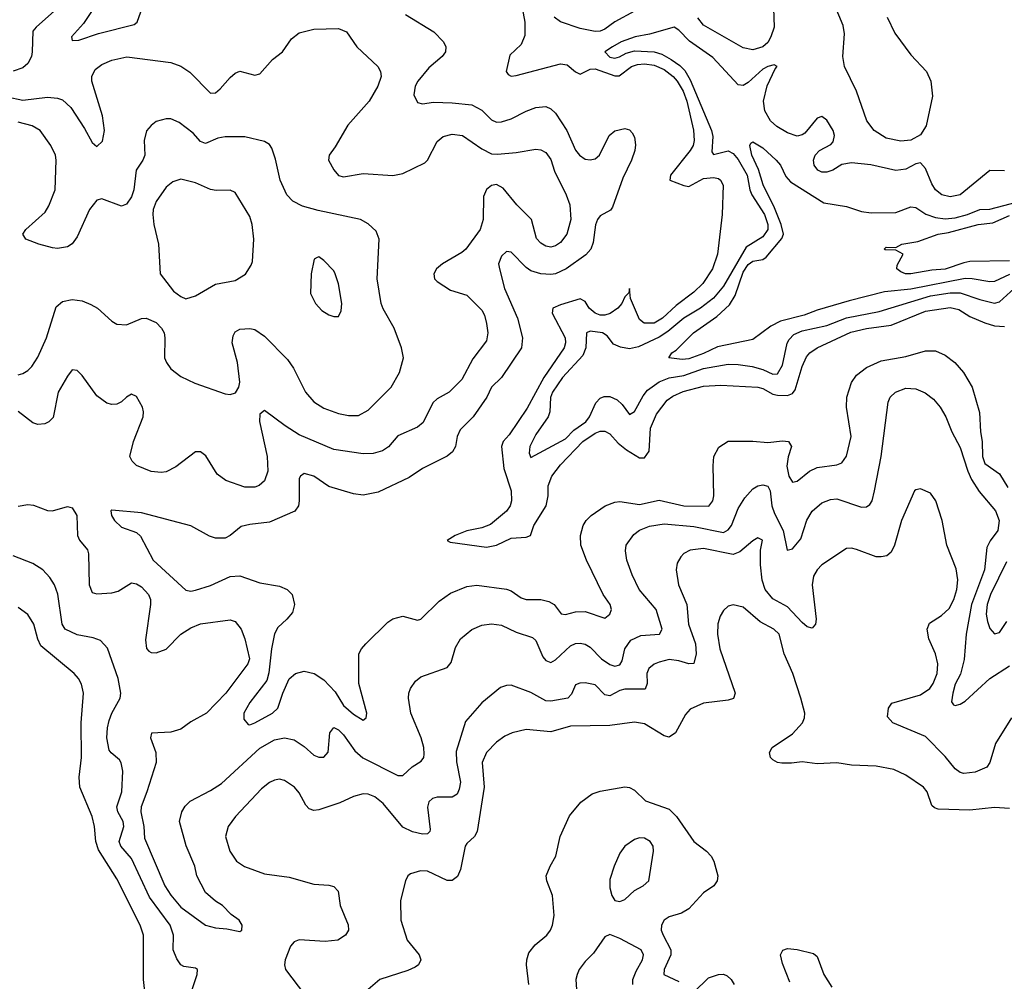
# Model space of a CAD drawing. Header units: inches. Extents: x 1682530 to 1839546, y 640742 to 791647.
# Tile 230 of 256: x 1693037 to 1697029, y 734363 to 738260. Entities that reach past the tile are written whole.
import ezdxf

# ---------------------------------------------------------------- set-up
doc = ezdxf.new("R2010")
doc.units = ezdxf.units.IN
doc.header["$MEASUREMENT"] = 0
doc.layers.add('B6793', color=7, linetype='Continuous')

msp = doc.modelspace()

# ---------------------------------------------------------------- linework, layer by layer
at = {"layer": 'B6793', "color": 5}
for points, elevation in [([(1693021.5, 739001.5), (1693090, 738920.7), (1693109.9, 738890), (1693131.6, 738830), (1693134.2, 738770), (1693124.3, 738710), (1693133.5, 738690), (1693210, 738632), (1693226.6, 738610), (1693235.3, 738575.3), (1693239.3, 738530), (1693231.4, 738390), (1693222, 738350), (1693190, 738306.5), (1693103.8, 738230), (1693090, 738212.7), (1693087.5, 738130), (1693083.9, 738110), (1693070, 738081.8), (1693050, 738065.2), (1693010, 738051)], 640), ([(1696554.5, 738270), (1696585.6, 738205.6), (1696650, 738117.7), (1696714, 738050), (1696731.8, 738010), (1696737.7, 737950), (1696712.8, 737830), (1696690, 737792.5), (1696650, 737771.3), (1696610, 737767.6), (1696550, 737779.2), (1696502, 737810), (1696471.6, 737850), (1696429.4, 737970), (1696381.3, 738070), (1696374.8, 738110), (1696381.8, 738201.8), (1696376.4, 738236.4), (1696304.9, 738404.9)], 580), ([(1695070.8, 738329.2), (1695084.5, 738250), (1695084.9, 738195.1), (1695070, 738158.8), (1695024.3, 738115.7), (1695009.9, 738050), (1695017.2, 738037.2), (1695030, 738030.7), (1695050, 738033.8), (1695230, 738080.5), (1695256.4, 738076.4), (1695290, 738048.7), (1695310, 738038.6), (1695350, 738059.2), (1695370, 738060.3), (1695450, 738031.5), (1695467.8, 738032.2), (1695517, 738070), (1695541.6, 738078.4), (1695570, 738080.6), (1695610, 738074.9), (1695650, 738057.3), (1695686.7, 738030), (1695702.7, 738010), (1695726.4, 737970), (1695741.8, 737930), (1695768.6, 737811.4), (1695771.9, 737770), (1695768, 737750), (1695755.5, 737730), (1695675.8, 737630), (1695673.5, 737610), (1695730, 737587.4), (1695750, 737584.3), (1695810, 737616.2), (1695850, 737619.9), (1695870, 737616.2), (1695878.5, 737610), (1695888.8, 737588.8), (1695885.8, 737470), (1695866.5, 737310), (1695845.8, 737250), (1695807.3, 737190), (1695770, 737155), (1695698.1, 737101.9), (1695643.6, 737050), (1695610, 737030.1), (1695569.3, 737029.3), (1695550, 737044.9), (1695514.1, 737130), (1695510, 737170.4), (1695506.9, 737153.1), (1695490, 737137), (1695477.8, 737110), (1695461.7, 737090), (1695431.6, 737068.4), (1695410, 737062.5), (1695390, 737062.9), (1695370, 737070.1), (1695346, 737090), (1695330, 737117.2), (1695310, 737128.9), (1695230, 737104.1), (1695199.1, 737090), (1695196, 737070), (1695248.3, 736970), (1695249.5, 736950), (1695243.9, 736930), (1695161.6, 736810), (1695094.2, 736685.8), (1695022.1, 736577.9), (1694997.8, 736550), (1694990.8, 736530), (1695000.5, 736440.5), (1695029.5, 736350), (1695031, 736310), (1695025.4, 736290), (1695010, 736267.4), (1694945.4, 736214.6), (1694910, 736200.7), (1694850, 736188.2), (1694802, 736170), (1694770, 736149.4), (1694782.7, 736142.7), (1694930, 736122.1), (1694970, 736129.9), (1695030, 736159), (1695090, 736162.2), (1695108.5, 736170), (1695121.8, 736210), (1695171.6, 736290), (1695179.3, 736330), (1695180.3, 736370), (1695194.9, 736410), (1695230, 736455.9), (1695320.4, 736550), (1695370, 736584.6), (1695390, 736592.4), (1695410, 736592.2), (1695430, 736581.8), (1695463.7, 736543.7), (1695496.9, 736516.9), (1695550, 736484.1), (1695570, 736483.6), (1695588.9, 736511.1), (1695595, 736605), (1695618.3, 736661.7), (1695662.7, 736717.3), (1695685.6, 736734.4), (1695726.6, 736753.5), (1695810, 736775.1), (1695879.2, 736779.2), (1696030, 736770.8), (1696050, 736765.2), (1696090, 736742.7), (1696110, 736737.6), (1696150, 736737.1), (1696170, 736745.5), (1696180.7, 736759.3), (1696210, 736854.5), (1696227, 736893), (1696240.2, 736910), (1696270.1, 736929.9), (1696406.8, 736993.2), (1696470, 737007.6), (1696570, 737022.1), (1696710, 737079), (1696810, 737093.5), (1696844.7, 737084.7), (1696890, 737057.2), (1696950, 737031.8), (1696990, 737019.6), (1697030, 737017)], 580), ([(1693327.7, 738292.3), (1693295.8, 738244.2), (1693247.2, 738190), (1693250, 738175.3), (1693276.3, 738176.3), (1693356.4, 738203.6), (1693500.4, 738239.6), (1693513.2, 738250), (1693528.4, 738291.6)], 620), ([(1694601.2, 738281.2), (1694715.7, 738210), (1694755.4, 738170), (1694764.1, 738150), (1694763.1, 738130), (1694750, 738110.3), (1694695.7, 738064.3), (1694650.9, 738010), (1694640.6, 737990), (1694635, 737955), (1694650, 737924.5), (1694670, 737919.1), (1694715, 737925), (1694790, 737923.4), (1694870, 737914.2), (1694910, 737893.6), (1694950, 737853.6), (1694970, 737844.7), (1694990, 737845.3), (1695030, 737858.1), (1695090, 737888.6), (1695130, 737903.2), (1695170, 737907.3), (1695190, 737899), (1695210, 737880.8), (1695255, 737810), (1695290.8, 737730.8), (1695306.1, 737710), (1695330, 737695), (1695350, 737691.5), (1695370, 737695.3), (1695387.6, 737710), (1695427.4, 737790), (1695450, 737809.6), (1695490, 737818.3), (1695510, 737813), (1695520.9, 737800.9), (1695530, 737784), (1695533.1, 737753.1), (1695530.7, 737730), (1695517.7, 737690), (1695482.4, 737617.6), (1695440.2, 737499.8), (1695432.2, 737487.8), (1695390, 737464.5), (1695379.2, 737450), (1695371.8, 737428.2), (1695362.6, 737357.4), (1695352.3, 737330), (1695332.7, 737307.3), (1695252.1, 737250), (1695210, 737230.1), (1695190, 737226.9), (1695150, 737229.3), (1695110, 737241.9), (1695090, 737255.9), (1695030, 737318), (1695010, 737320.2), (1694990, 737301.7), (1694978.3, 737270), (1694981.7, 737250), (1695002.5, 737170), (1695055.4, 737050), (1695075.4, 736970), (1695072.1, 736930), (1694990.5, 736810), (1694949.2, 736770.8), (1694930.3, 736729.7), (1694875.8, 736650), (1694822.5, 736597.5), (1694810.9, 736570), (1694803.2, 736530), (1694792.2, 736507.8), (1694770, 736491.2), (1694670, 736440.7), (1694616, 736404), (1694490, 736344.8), (1694430, 736332.8), (1694390, 736338), (1694290, 736368.6), (1694230, 736410.2), (1694190, 736420.8), (1694174.7, 736410), (1694170, 736400.7), (1694170.4, 736309.6), (1694166.9, 736290), (1694152.4, 736267.6), (1694050, 736222.8), (1693970, 736214.1), (1693934.7, 736205.3), (1693890, 736168.8), (1693870, 736158.4), (1693830, 736158), (1693806.3, 736166.3), (1693730, 736208.9), (1693530, 736261.8), (1693410, 736272.7), (1693406.6, 736270), (1693409.6, 736250), (1693420.5, 736230), (1693450, 736203), (1693510, 736181.5), (1693527.1, 736167.1), (1693577.3, 736070), (1693710, 735948.4), (1693730, 735943.9), (1693750, 735947.9), (1693810, 735966.1), (1693890, 736002.7), (1693930, 736006.5), (1694010, 735978.2), (1694090, 735963.6), (1694121.7, 735950), (1694142.2, 735930), (1694150.6, 735890), (1694142.4, 735857.6), (1694120.3, 735830), (1694083.7, 735796.3), (1694069.5, 735770.5), (1694057.5, 735710), (1694046.9, 735613.1), (1694038.2, 735581.8), (1693970, 735492.3), (1693945.3, 735450), (1693945.7, 735425.7), (1693963.5, 735403.5), (1693970, 735401.6), (1693990, 735409.8), (1694061.7, 735450), (1694084, 735470), (1694103.5, 735530), (1694130, 735588.8), (1694154.9, 735610), (1694190, 735619.9), (1694230.3, 735610.3), (1694270, 735584.9), (1694315.6, 735535.6), (1694350, 735480.8), (1694390, 735445.6), (1694430, 735420.5), (1694441.6, 735430), (1694443.7, 735450), (1694412.5, 735570), (1694412.3, 735690), (1694422.8, 735710), (1694440.9, 735730), (1694530, 735817.7), (1694550, 735832.3), (1694590, 735842.3), (1694650, 735826), (1694662.8, 735830), (1694737.3, 735902.7), (1694784.1, 735935.9), (1694850, 735963.2), (1694890, 735967.8), (1695010, 735952.1), (1695030, 735945.2), (1695070, 735917.2), (1695090, 735909.9), (1695150, 735910.4), (1695182.5, 735902.5), (1695204.4, 735890), (1695232.2, 735852.2), (1695250, 735849.2), (1695290, 735860.6), (1695330, 735861.2), (1695410, 735834.2), (1695429.2, 735850), (1695437.1, 735870), (1695431.1, 735890), (1695403.3, 735930), (1695334.4, 736070), (1695311.6, 736130), (1695310.8, 736170), (1695322, 736210), (1695334, 736230), (1695353.7, 736250), (1695410.5, 736289.5), (1695450, 736304.5), (1695470, 736306.8), (1695550, 736295.3), (1695630, 736312.6), (1695730, 736289.6), (1695831.5, 736288.5), (1695847.3, 736310), (1695851.7, 736330), (1695848.4, 736451.6), (1695851.5, 736490), (1695872, 736528), (1695910, 736551.9), (1696010, 736552.1), (1696070, 736546.6), (1696130, 736552.9), (1696154.7, 736550), (1696166.4, 736530), (1696152.5, 736487.5), (1696147.4, 736450), (1696155.9, 736410), (1696170, 736386), (1696190, 736389.2), (1696239, 736430), (1696270, 736445.6), (1696350, 736456.1), (1696370, 736463.2), (1696388.7, 736491.3), (1696408, 736570), (1696389.6, 736689.6), (1696390.1, 736730), (1696409.5, 736790), (1696430, 736819.4), (1696470, 736850.4), (1696530, 736877.7), (1696630, 736894.7), (1696710, 736917.1), (1696750, 736918.4), (1696790, 736900.3), (1696828.7, 736870), (1696863.8, 736830), (1696899, 736770), (1696928.5, 736668.5), (1696933, 736590), (1696939.9, 736550), (1696940.4, 736490), (1696950, 736461.6), (1697010, 736419.4), (1697043.8, 736363.8)], 620), ([(1695530, 738294.4), (1695450, 738251), (1695410, 738221.3), (1695390, 738213.5), (1695370, 738212.3), (1695310, 738224.2), (1695230, 738251.1), (1695204.1, 738270)], 580), ([(1696094, 738306), (1696096.6, 738230), (1696083.1, 738190), (1696070, 738167.4), (1696050, 738150.1), (1696010, 738137.8), (1695970, 738145.9), (1695810, 738236.8), (1695787.2, 738267.2)], 580), ([(1692986.4, 737946.4), (1693050, 737932.9), (1693150, 737945.3), (1693190, 737941.7), (1693210, 737934.7), (1693243.7, 737903.7), (1693299.3, 737819.3), (1693330, 737762.4), (1693350, 737745.7), (1693372.5, 737767.5), (1693380.5, 737810), (1693372.9, 737870), (1693329.4, 738010), (1693329.3, 738030), (1693342.3, 738057.7), (1693370, 738078.5), (1693410, 738095.3), (1693471.3, 738108.7), (1693650, 738085.7), (1693690, 738070.8), (1693726.6, 738046.6), (1693810, 737961.7), (1693830, 737962.6), (1693850, 737978.9), (1693890, 738025.7), (1693910, 738042.3), (1693930, 738051), (1693990, 738035.4), (1694010, 738040.5), (1694062.1, 738097.9), (1694101.7, 738130), (1694138.2, 738181.8), (1694170, 738206.3), (1694230, 738220.7), (1694330, 738224.5), (1694361.2, 738210), (1694403.7, 738150), (1694489.3, 738070), (1694499.3, 738050), (1694502, 738030), (1694489.6, 737990), (1694453.7, 737930), (1694367.6, 737832.4), (1694316.2, 737743.8), (1694291.1, 737710), (1694288.3, 737690), (1694310, 737651.8), (1694330, 737628.2), (1694350, 737622.7), (1694430, 737636.2), (1694550, 737628.9), (1694590, 737636.5), (1694679.8, 737680.2), (1694690.2, 737690), (1694730, 737765.4), (1694754.2, 737785.8), (1694790, 737796.4), (1694831.8, 737790), (1694910, 737735.8), (1694950, 737716.3), (1694974.1, 737714.1), (1695050, 737720.8), (1695130, 737734.8), (1695150, 737731.8), (1695170, 737721), (1695190, 737693.3), (1695205.8, 737645.8), (1695252.8, 737550), (1695267.1, 737510), (1695271.4, 737450), (1695254.7, 737390), (1695230, 737357.1), (1695210, 737342.7), (1695190, 737337.8), (1695170, 737341.5), (1695150, 737353.6), (1695132.8, 737372.8), (1695111.8, 737450), (1695051.9, 737510), (1694997, 737577), (1694970, 737591.8), (1694950, 737587.6), (1694930, 737572), (1694917, 737543), (1694916, 737450), (1694903.8, 737410), (1694845.4, 737330), (1694830, 737316.5), (1694751.5, 737270), (1694726.6, 737250), (1694715.8, 737230), (1694718.7, 737210), (1694730, 737198.7), (1694784.1, 737164.1), (1694850, 737143.5), (1694910, 737082.4), (1694921.7, 737061.7), (1694930, 737029), (1694935, 736990), (1694930, 736958), (1694874.6, 736885.4), (1694830, 736801.1), (1694778, 736750), (1694730, 736723.5), (1694712.5, 736707.5), (1694672.8, 736627.2), (1694650, 736608.6), (1694570, 736572.9), (1694531.6, 736528.4), (1694507.3, 736512.7), (1694470, 736502.2), (1694430, 736500.9), (1694310, 736517.7), (1694170, 736577.5), (1694113.2, 736613.2), (1694030, 736676.4), (1694010, 736660.7), (1694008.7, 736631.3), (1694039.6, 736490), (1694042.3, 736430), (1694030, 736390.5), (1694007.7, 736372.3), (1693990, 736365.8), (1693950, 736364.9), (1693872.1, 736392.1), (1693837.4, 736417.4), (1693792, 736492), (1693770, 736508.4), (1693750, 736508.4), (1693670, 736447.6), (1693630, 736427.2), (1693610, 736424.2), (1693570, 736428.8), (1693510, 736453), (1693493, 736470), (1693483.7, 736490), (1693498, 736550), (1693537.2, 736650), (1693539.2, 736670), (1693534.4, 736690), (1693510, 736732.4), (1693490, 736742.4), (1693470, 736730.4), (1693450, 736710.4), (1693430, 736701.7), (1693410, 736700.3), (1693390, 736706), (1693350, 736734.9), (1693290, 736818.4), (1693270, 736838.4), (1693250, 736840.5), (1693230, 736815.5), (1693192.2, 736750), (1693172, 736648), (1693155.1, 736630), (1693138, 736622), (1693110, 736619), (1693090, 736625.8), (1693030, 736671.3)], 640), ([(1697030, 737646.5), (1696970, 737648), (1696850, 737550.1), (1696810, 737541.2), (1696776, 737550), (1696750.6, 737570.6), (1696735, 737595), (1696710, 737656.4), (1696690, 737680.2), (1696670, 737676.1), (1696630, 737653.9), (1696590, 737647.9), (1696487.9, 737672.1), (1696410, 737680.2), (1696370, 737672.2), (1696334, 737650), (1696310, 737641.1), (1696290, 737642.2), (1696273.7, 737650), (1696258.4, 737670), (1696255.4, 737690), (1696261.8, 737710), (1696279.5, 737730), (1696325.9, 737754.1), (1696335.8, 737764.2), (1696340.8, 737790), (1696335.8, 737810), (1696310, 737852.2), (1696290, 737867), (1696270, 737861.1), (1696219.8, 737800.2), (1696210, 737792.5), (1696190, 737787), (1696150, 737801.7), (1696107.4, 737827.4), (1696080.7, 737850), (1696058.2, 737890), (1696052.9, 737930), (1696068, 737992), (1696099.6, 738060.4), (1696108, 738070), (1696096.1, 738076.1), (1696070, 738070.1), (1696050, 738059), (1695990, 738005.5), (1695970, 737993.3), (1695950, 737995.5), (1695847, 738107), (1695752.1, 738172.1), (1695710, 738217), (1695690, 738229), (1695590, 738200.4), (1695532.3, 738190), (1695475.1, 738170), (1695440.4, 738150), (1695409.7, 738130), (1695430, 738108.2), (1695450, 738104.2), (1695468.6, 738108.6), (1695496, 738124), (1695530, 738133), (1695610, 738129.9), (1695640.4, 738120.4), (1695678.2, 738098.2), (1695714, 738074), (1695733.5, 738053.5), (1695755.8, 738015.8), (1695842.5, 737810), (1695846.9, 737786.9), (1695843.7, 737723.7), (1695850, 737713.7), (1695910, 737727.9), (1695930, 737717.4), (1695950, 737692.6), (1695986.3, 737630), (1695997.2, 737570), (1696005.4, 737550), (1696056.9, 737470), (1696070.5, 737430), (1696070.6, 737410), (1696050, 737380.1), (1695982.3, 737337.7), (1695890, 737180.1), (1695850, 737131.1), (1695797.1, 737090), (1695730, 737050.7), (1695664.4, 736995.6), (1695630, 736972.9), (1695545.9, 736934.1), (1695510, 736926.4), (1695472.4, 736932.4), (1695444.9, 736944.9), (1695418.4, 736978.4), (1695400.3, 736990), (1695350, 736998.1), (1695335.6, 736990), (1695332.3, 736930), (1695320.8, 736899.2), (1695237.4, 736810), (1695197.3, 736750), (1695188.8, 736728.8), (1695186.3, 736670), (1695180.2, 736650), (1695130, 736579.2), (1695105.7, 736530), (1695102.6, 736502.6), (1695110, 736485.2), (1695250, 736560.9), (1695284.3, 736595.7), (1695332, 736630), (1695347.2, 736650), (1695372.8, 736707.2), (1695390, 736726.3), (1695407.1, 736732.9), (1695430, 736732.6), (1695459, 736719), (1695479.6, 736699.6), (1695510, 736659.7), (1695530, 736671.7), (1695564.7, 736735.2), (1695582.1, 736757.9), (1695630, 736791.6), (1695670, 736808.7), (1695730, 736817.1), (1695810, 736845.5), (1695910, 736863.2), (1695950, 736863), (1696006.4, 736853.6), (1696050, 736842.3), (1696090, 736823.7), (1696110, 736824.1), (1696130, 736859.7), (1696149, 736949), (1696156.6, 736963.4), (1696175.8, 736984.2), (1696210, 736999.4), (1696310, 737020.3), (1696390, 737051.5), (1696522.3, 737077.7), (1696730, 737140.6), (1696810, 737152.1), (1696850, 737152.9), (1696930, 737125.1), (1696990, 737110.8), (1697010, 737116.6), (1697069.1, 737170.9)], 560), ([(1693030, 736821), (1693050, 736826.2), (1693070, 736838.3), (1693085.4, 736854.6), (1693110, 736891.8), (1693145.2, 736970), (1693184, 737096), (1693210, 737117.3), (1693250, 737125.1), (1693290, 737120.1), (1693325.7, 737105.7), (1693351.6, 737090), (1693410, 737037.4), (1693430, 737026.3), (1693470, 737023.2), (1693530, 737048.2), (1693549.8, 737050.2), (1693590, 737033), (1693612.1, 737010), (1693622, 736990), (1693625.8, 736970), (1693624.3, 736890), (1693631.3, 736870), (1693650, 736844.9), (1693690, 736814.3), (1693746.8, 736786.8), (1693870, 736743.6), (1693890, 736740.3), (1693911.8, 736748.2), (1693924.8, 736770), (1693929.8, 736790.2), (1693920.4, 736870), (1693898.8, 736950), (1693902, 736978), (1693910, 736994.3), (1693930, 737005.8), (1693970, 737008.4), (1693990, 737004.7), (1694030, 736977.6), (1694123.1, 736883.1), (1694146.9, 736846.9), (1694195, 736750), (1694230, 736711), (1694270, 736685.9), (1694330, 736663.2), (1694370, 736655), (1694410, 736655.8), (1694450, 736677.7), (1694543.5, 736770), (1694576.8, 736830), (1694592.4, 736890), (1694585.1, 736930), (1694555.4, 737010), (1694510, 737088), (1694502, 737110), (1694486.3, 737210), (1694494.3, 737370), (1694482, 737402), (1694450, 737432), (1694419, 737450), (1694246.5, 737486.5), (1694184, 737504), (1694144.2, 737524.2), (1694120.2, 737550), (1694092.5, 737610), (1694074.4, 737694.4), (1694059.3, 737739.3), (1694050, 737754), (1694030, 737766), (1693950, 737784.4), (1693870, 737784.6), (1693840.3, 737779.7), (1693790, 737758.3), (1693770, 737766.6), (1693739.9, 737799.9), (1693683.7, 737843.7), (1693650, 737857.4), (1693630, 737857.4), (1693590, 737846.6), (1693569.2, 737830.8), (1693551.1, 737808.9), (1693541.2, 737770), (1693543.5, 737710), (1693535.6, 737690), (1693508.7, 737650), (1693499.5, 737570), (1693490, 737541.3), (1693470, 737512.6), (1693450, 737503.5), (1693370, 737533.3), (1693350, 737528.4), (1693319.7, 737490), (1693270, 737379.6), (1693250, 737351.5), (1693230, 737339.1), (1693190, 737332.3), (1693170, 737335.6), (1693114, 737350), (1693061.2, 737370), (1693049.5, 737390), (1693060.9, 737410), (1693139.8, 737480.2), (1693155.2, 737504.8), (1693180.8, 737570), (1693185.1, 737690), (1693181.3, 737710), (1693163, 737750), (1693119.7, 737810), (1693087.6, 737830), (1693030, 737845)], 660), ([(1697050, 737227.6), (1696990, 737198.3), (1696970, 737197.3), (1696899.5, 737210), (1696870, 737210.8), (1696650, 737167), (1696543.3, 737156.7), (1696399.8, 737120.2), (1696270, 737082.8), (1696217.3, 737062.7), (1696122.3, 737037.7), (1696082.2, 737017.8), (1696010, 736963.1), (1695866.1, 736933.9), (1695810, 736906.7), (1695750, 736885.5), (1695722.8, 736882.8), (1695669, 736890), (1695680.7, 736910), (1695699, 736921), (1695768.7, 736990), (1695863, 737057), (1695915.5, 737104.6), (1695937.9, 737142.1), (1695970, 737235.9), (1695990, 737268.1), (1696010, 737281), (1696050, 737288), (1696063.2, 737296.8), (1696127.6, 737372.4), (1696133.9, 737390), (1696124.1, 737430), (1696097.2, 737497.2), (1696051.7, 737590), (1696032.6, 737652.6), (1696005.5, 737710), (1695997.4, 737750), (1696000.9, 737759.1), (1696010, 737764.9), (1696050, 737740.2), (1696103.9, 737690), (1696121.2, 737670), (1696143.6, 737623.6), (1696162.4, 737602.4), (1696297.9, 737517.9), (1696390, 737502.7), (1696450, 737482.5), (1696490, 737476.6), (1696590, 737478.4), (1696650, 737500.9), (1696670, 737498.6), (1696711.6, 737471.6), (1696750, 737458), (1696790, 737453.2), (1696830, 737456.7), (1696880.3, 737470), (1696930, 737490.9), (1696970, 737492.3), (1697110, 737527.9)], 540), ([(1697050, 737282.8), (1696890, 737279.3), (1696865, 737275), (1696790, 737248.5), (1696735.1, 737244.9), (1696650, 737229.2), (1696628, 737230), (1696610, 737237.2), (1696594, 737250), (1696594.6, 737265.4), (1696619, 737310), (1696590, 737325.2), (1696546.6, 737326.6), (1696542, 737330), (1696550, 737338), (1696590, 737336), (1696613.2, 737350), (1696678.6, 737361.4), (1696760.7, 737390), (1696802.9, 737397.1), (1696923.5, 737430), (1696983, 737437), (1697050, 737466.7)], 520), ([(1693030, 736287.8), (1693070, 736294.5), (1693092.6, 736292.6), (1693150, 736270.9), (1693170, 736269.8), (1693230, 736287.3), (1693250, 736281.7), (1693268.8, 736250), (1693270.6, 736170), (1693279.8, 736150), (1693311.1, 736111.1), (1693315.7, 736095.7), (1693318.4, 735970), (1693330, 735938.3), (1693350, 735932.8), (1693410, 735936.8), (1693435.7, 735944.3), (1693490, 735977.3), (1693510, 735973.3), (1693530, 735961), (1693558.8, 735930), (1693567.1, 735910), (1693567.4, 735890), (1693546.4, 735746.4), (1693551.4, 735711.4), (1693560.8, 735700.8), (1693570, 735695.1), (1693590, 735694.5), (1693630, 735708.5), (1693690, 735768.9), (1693730, 735795.3), (1693770, 735811.5), (1693890, 735828.3), (1693910, 735820.5), (1693934.7, 735790), (1693949.8, 735750), (1693968.5, 735670), (1693962.2, 735650), (1693872.2, 735530), (1693793.5, 735450), (1693730, 735414.4), (1693690, 735384), (1693650, 735371.9), (1693571.5, 735368.5), (1693567.2, 735350), (1693588.1, 735290), (1693589.9, 735250), (1693552.8, 735130), (1693529.5, 735070), (1693527.4, 735050), (1693540.6, 734990), (1693542.7, 734942.7), (1693625.2, 734750), (1693650, 734711.5), (1693690, 734662.8), (1693790, 734590.9), (1693830, 734579.8), (1693876.1, 734576.1), (1693930, 734565.1), (1693937.3, 734570), (1693939.1, 734590), (1693926.8, 734610), (1693893.8, 734633.8), (1693859.1, 734670), (1693830, 734687), (1693790, 734722.3), (1693755.6, 734790), (1693746.4, 734830), (1693711.5, 734911.5), (1693685.1, 735010), (1693694.3, 735050), (1693707.5, 735072.5), (1693727.4, 735092.6), (1693810, 735135.8), (1693855.1, 735164.9), (1694010, 735308.2), (1694070, 735341.6), (1694110, 735349.2), (1694150, 735340.9), (1694190, 735313.7), (1694230, 735278.8), (1694250, 735270.9), (1694270, 735271.3), (1694288.1, 735291.9), (1694293.7, 735370), (1694310, 735391.1), (1694330, 735382.3), (1694350, 735361.5), (1694396.3, 735296.3), (1694428.7, 735268.7), (1694570, 735197), (1694590, 735196.8), (1694628.1, 735231.9), (1694665, 735255), (1694675.2, 735270), (1694676.7, 735283.3), (1694675.1, 735310), (1694665, 735350), (1694622.3, 735450), (1694613.8, 735510), (1694614, 735530), (1694620.9, 735550), (1694641.1, 735578.9), (1694663.6, 735596.4), (1694770, 735634.3), (1694785.7, 735654.3), (1694804.1, 735715.9), (1694824, 735750), (1694870, 735788.6), (1694910, 735806.4), (1694950, 735811.8), (1694990, 735806), (1695050, 735777.3), (1695115.8, 735755.8), (1695130, 735743.6), (1695158.2, 735678.2), (1695170, 735663.5), (1695190, 735655.1), (1695210, 735665.3), (1695270, 735722.5), (1695290, 735731.4), (1695310, 735733.3), (1695330, 735728.9), (1695350, 735716.8), (1695395.7, 735670), (1695430, 735646.7), (1695450, 735640.5), (1695470, 735644.6), (1695479.1, 735660.9), (1695490.1, 735709.9), (1695515.2, 735744.8), (1695555.9, 735764.1), (1695631.1, 735768.9), (1695641.7, 735790), (1695617, 735870), (1695549.3, 735950), (1695520.2, 736010), (1695498.6, 736070), (1695493.3, 736106.7), (1695496.5, 736130), (1695526.9, 736173.1), (1695549.5, 736190.5), (1695590, 736207.1), (1695650, 736216.9), (1695770, 736205.9), (1695890, 736181.2), (1695910, 736192), (1695922.9, 736210), (1695950, 736278.3), (1695977.4, 736322.6), (1696010, 736358), (1696030, 736370.8), (1696050, 736374.4), (1696070, 736369.7), (1696080.2, 736350), (1696087.1, 736290), (1696097.9, 736257.9), (1696131.9, 736190), (1696148.3, 736110), (1696170, 736115.1), (1696204, 736156), (1696229.1, 736230.9), (1696250, 736268.4), (1696290, 736301.6), (1696324.6, 736315.4), (1696350, 736317.7), (1696450, 736284.3), (1696470, 736285.3), (1696484.4, 736295.6), (1696492.8, 736310), (1696503.2, 736350), (1696530.2, 736490), (1696557.8, 736710), (1696566.7, 736730), (1696587.4, 736750), (1696630, 736766.8), (1696670, 736764.2), (1696707.7, 736747.7), (1696742.3, 736722.3), (1696769.1, 736690), (1696792.2, 736650), (1696816.8, 736590), (1696850, 736526.6), (1696881.1, 736430), (1696896.7, 736396.7), (1696927.9, 736347.9), (1696993.2, 736270), (1697008.4, 736230), (1697003.5, 736190), (1696971.7, 736148.3), (1696958.7, 736121.3), (1696948.3, 736030), (1696896.7, 735890), (1696874.1, 735770), (1696867.1, 735667.1), (1696852.2, 735607.8), (1696830, 735566.7), (1696820.8, 735530), (1696815.3, 735495.3), (1696823.1, 735483.1), (1696830, 735480.4), (1696850, 735486.2), (1696870, 735498.2), (1696970.2, 735590), (1697050, 735641.5)], 640), ([(1697059, 735430), (1696992.9, 735327.1), (1696970.9, 735249.1), (1696958.7, 735230), (1696910.8, 735210), (1696864.9, 735204.9), (1696850, 735208.7), (1696830, 735223.9), (1696790, 735274), (1696710, 735354.6), (1696577.2, 735410), (1696555.1, 735435.1), (1696559.5, 735470), (1696573.2, 735490), (1696690, 735524.2), (1696727.6, 735550), (1696740.6, 735570), (1696756.4, 735610), (1696760.2, 735650), (1696750, 735689.6), (1696722.6, 735750), (1696716.1, 735790), (1696725.9, 735814.1), (1696775.1, 735844.9), (1696805.9, 735874.1), (1696825.2, 735910), (1696837.1, 735950), (1696840.8, 735990), (1696833.9, 736033.9), (1696796.8, 736130), (1696777.6, 736230), (1696751.1, 736310), (1696730, 736340.7), (1696690, 736358.4), (1696670, 736355.1), (1696665.5, 736350), (1696611.9, 736230), (1696584, 736130), (1696570, 736102), (1696552.5, 736087.5), (1696530, 736082.3), (1696510, 736083.5), (1696430, 736112.8), (1696410, 736118), (1696390, 736116.3), (1696290, 736050.8), (1696270, 736030.9), (1696256, 736004), (1696249.5, 735970), (1696265.8, 735830), (1696263.7, 735810), (1696250, 735793.6), (1696230, 735799.8), (1696210, 735816.8), (1696150, 735880.6), (1696090, 735913), (1696060.2, 735950), (1696047.9, 735987.9), (1696040.9, 736050), (1696040.2, 736110), (1696049.3, 736150), (1696030, 736159.7), (1696010, 736148.3), (1695957.2, 736102.8), (1695930, 736092.8), (1695810, 736116.6), (1695754.9, 736110), (1695730, 736095.8), (1695717.7, 736082.3), (1695703.4, 736056.6), (1695698.4, 736030), (1695707.8, 735970), (1695741.5, 735890), (1695748.5, 735810), (1695777.5, 735730), (1695780.1, 735690), (1695770, 735651.3), (1695750, 735649.1), (1695710, 735662), (1695670, 735666.8), (1695630, 735656.5), (1695610, 735648), (1695587.9, 735630), (1695579.5, 735610), (1695581.6, 735570), (1695573.5, 735546.5), (1695490, 735546.1), (1695470, 735541.7), (1695430, 735520.2), (1695410, 735523.7), (1695370, 735564.1), (1695330, 735572.7), (1695308.6, 735571.4), (1695290, 735563.8), (1695274.1, 735525.9), (1695258.9, 735510), (1695190, 735498.4), (1695170, 735499.1), (1695110, 735533.3), (1695030, 735562.3), (1695010, 735561.7), (1694986.6, 735553.4), (1694910, 735491.1), (1694845, 735415), (1694806.6, 735293.4), (1694807.6, 735252.4), (1694823.9, 735170), (1694818.7, 735141.3), (1694810, 735121.4), (1694790.6, 735109.4), (1694730, 735109), (1694710, 735103.8), (1694696.2, 735090), (1694690.9, 735069.1), (1694701.5, 734978.5), (1694700.3, 734970), (1694690, 734960.4), (1694670, 734958.8), (1694630, 734968.1), (1694590, 734987), (1694510, 735083.5), (1694476.3, 735110), (1694450, 735120.9), (1694430, 735122), (1694390, 735112), (1694334.2, 735085.8), (1694250, 735057.4), (1694230, 735055.3), (1694210, 735061.1), (1694196.3, 735076.3), (1694170, 735126.3), (1694150.9, 735150), (1694110, 735176.8), (1694090, 735181.7), (1694070, 735178.5), (1694050, 735168.5), (1694016.7, 735143.3), (1693911.4, 735030), (1693882.3, 734990), (1693871.7, 734950), (1693889.1, 734890), (1693916, 734850), (1693947.6, 734827.6), (1694030, 734797.8), (1694130, 734784.8), (1694230, 734756.3), (1694290, 734752.7), (1694310, 734746.4), (1694327.6, 734727.6), (1694336, 734670), (1694368, 734592), (1694370.4, 734570), (1694358, 734550), (1694326.8, 734530), (1694276, 734524), (1694170, 734531.5), (1694150, 734523.1), (1694134.4, 734505.6), (1694112.7, 734450), (1694110.2, 734430), (1694114.5, 734410), (1694192.2, 734310)], 660), ([(1693728.8, 734310), (1693756.8, 734390), (1693757.6, 734410), (1693750, 734415.4), (1693702.4, 734422.4), (1693689.9, 734429.9), (1693673.4, 734453.4), (1693659.6, 734490), (1693660.8, 734550), (1693647.5, 734590), (1693563.4, 734703.4), (1693490, 734859.8), (1693447.2, 734910), (1693440.7, 734930), (1693459.4, 734990), (1693456.7, 735010), (1693434.5, 735050), (1693430.9, 735070), (1693451, 735130), (1693455, 735215), (1693448.3, 735248.3), (1693440.8, 735260.8), (1693408.1, 735288.1), (1693400, 735300), (1693389.4, 735350), (1693392.1, 735390), (1693399.9, 735420.1), (1693410.8, 735449.2), (1693444.1, 735510), (1693447.1, 735530), (1693436.3, 735590), (1693392.3, 735712.3), (1693363.7, 735743.7), (1693334.8, 735754.8), (1693270, 735767), (1693221.6, 735790), (1693208.8, 735810), (1693191.5, 735931.5), (1693177.7, 735970), (1693159.3, 735999.3), (1693129.9, 736029.9), (1693090, 736055.8), (1693010, 736086.4)], 660), ([(1697037.7, 736062.3), (1696973.1, 735930), (1696960.1, 735890), (1696956.2, 735850), (1696960.6, 735820.6), (1696970, 735793), (1696990, 735771.5), (1697010, 735776.9), (1697038.9, 735821.1)], 620), ([(1697050, 735062.6), (1696990, 735067), (1696890, 735056.3), (1696760.5, 735060.5), (1696745.7, 735065.7), (1696735.7, 735075.7), (1696717.1, 735130), (1696701.7, 735150), (1696630, 735198.4), (1696581.1, 735221.1), (1696510, 735234.6), (1696410, 735238.1), (1696350, 735247.5), (1696270, 735244), (1696210, 735252.4), (1696166.4, 735246.4), (1696126.8, 735246.8), (1696109.2, 735250), (1696090, 735260.7), (1696081.6, 735270), (1696076.9, 735290), (1696087.8, 735310), (1696170, 735366.2), (1696211, 735410), (1696219.7, 735430), (1696220.5, 735450), (1696204.2, 735510), (1696171.8, 735610), (1696136.8, 735690), (1696115.7, 735770), (1696094.5, 735790), (1696039.1, 735819.1), (1695970, 735879.1), (1695930, 735888), (1695910, 735882.4), (1695890, 735865.6), (1695877.3, 735842.7), (1695868, 735812), (1695865.7, 735770), (1695875.9, 735710), (1695937.8, 735530), (1695931.4, 735508.6), (1695910, 735501.7), (1695810.1, 735489.9), (1695754.8, 735465.2), (1695736, 735444), (1695695.8, 735370), (1695670, 735352.3), (1695650, 735358.2), (1695570, 735406.5), (1695530, 735412.5), (1695430, 735399), (1695270, 735396.1), (1695190, 735373.4), (1695090, 735383), (1695033, 735370), (1695003.7, 735356.3), (1694970, 735331.8), (1694930, 735289.8), (1694912.5, 735250), (1694919.6, 735150), (1694891.2, 734970), (1694881.5, 734950), (1694850, 734921.7), (1694843, 734910), (1694824, 734816), (1694812.4, 734787.6), (1694790, 734771), (1694770, 734771.6), (1694690, 734808.8), (1694662, 734810), (1694622, 734798), (1694610.4, 734790), (1694601.1, 734770), (1694581.5, 734690), (1694582, 734610), (1694608.4, 734530), (1694656.9, 734470), (1694662.8, 734450), (1694653.4, 734430), (1694639.8, 734420.2), (1694610, 734406.4), (1694497.1, 734370), (1694450.4, 734330)], 680), ([(1693545.5, 734310), (1693539.2, 734370), (1693538.9, 734550), (1693524.6, 734590), (1693430, 734778.4), (1693356.1, 734896.1), (1693345.6, 734930), (1693339.5, 734990), (1693329.9, 735030), (1693280.2, 735150), (1693277.4, 735190), (1693287.7, 735270), (1693286.6, 735410), (1693294.8, 735530), (1693286.8, 735566.8), (1693274.7, 735590), (1693256.9, 735610), (1693122.5, 735722.5), (1693109.9, 735749.9), (1693094.4, 735810), (1693070, 735848.7), (1693030, 735878.2)], 680), ([(1695101.5, 734350), (1695091.4, 734430), (1695092.6, 734450), (1695101.8, 734478.2), (1695127.4, 734510), (1695174.2, 734550), (1695189.3, 734570), (1695197.1, 734590), (1695203.5, 734630), (1695197.6, 734710), (1695173.7, 734770), (1695172, 734790), (1695187.2, 734830), (1695210.3, 734870), (1695228, 734950), (1695266.1, 735033.9), (1695311.8, 735088.2), (1695357.4, 735122.6), (1695390, 735133), (1695490, 735150.6), (1695510, 735148), (1695530, 735137.1), (1695574.6, 735094.6), (1695670, 735060.7), (1695699.8, 735030), (1695770, 734929.7), (1695822, 734890), (1695840.7, 734870), (1695851.8, 734850), (1695867.6, 734790), (1695865.1, 734770), (1695851.8, 734750), (1695810, 734720.9), (1695750, 734656.9), (1695720.4, 734639.6), (1695670, 734624.7), (1695649.6, 734610.4), (1695639.1, 734590), (1695638, 734570), (1695645.4, 734550), (1695677.5, 734490), (1695677.7, 734470), (1695650.6, 734410), (1695649, 734390), (1695710, 734362)], 720), ([(1695522.5, 734350), (1695522.9, 734370), (1695535.8, 734404.2), (1695561.5, 734450), (1695565.6, 734470), (1695556.4, 734490), (1695470, 734536.9), (1695430, 734552.3), (1695410, 734542.7), (1695362.9, 734477.1), (1695330, 734443.7), (1695304.9, 734410), (1695297, 734390), (1695291.8, 734370), (1695294, 734330)], 740), ([(1696159.3, 734359.3), (1696130, 734435.1), (1696122.2, 734470), (1696131.1, 734488.9), (1696150, 734495.2), (1696190, 734491.1), (1696255.5, 734475.5), (1696270, 734463), (1696296.9, 734390), (1696330, 734338.4)], 680), ([(1695770, 734319.4), (1695830, 734376.3), (1695870.6, 734390.6), (1695890, 734391.4), (1695905.2, 734385.2), (1695921.5, 734370), (1695933.5, 734350)], 720)]:
    msp.add_lwpolyline(points, dxfattribs=dict(at, elevation=elevation))
for points, elevation in [([(1693690, 737612.9), (1693657.7, 737602.3), (1693630, 737581), (1693590, 737523.5), (1693578.2, 737490), (1693576.2, 737470), (1693580.4, 737430), (1693599.8, 737350), (1693606.9, 737230), (1693660, 737160), (1693690, 737137.4), (1693710, 737128.8), (1693750, 737140.2), (1693830, 737187.9), (1693910, 737203.1), (1693952.2, 737227.8), (1693975.6, 737264.4), (1693980.4, 737279.6), (1693986.2, 737370), (1693979, 737430), (1693970, 737462), (1693910, 737558.9), (1693890, 737568.6), (1693833.2, 737566.8), (1693810, 737571.2), (1693750, 737598.3)], 680), ([(1694250, 737298), (1694243.4, 737296.6), (1694230.8, 737289.2), (1694218, 737230), (1694216, 737150), (1694236, 737110), (1694261.7, 737081.7), (1694290, 737063.8), (1694310, 737057.1), (1694330, 737057.3), (1694340.8, 737079.2), (1694343.1, 737110), (1694330, 737189), (1694316.4, 737230), (1694310, 737242), (1694270, 737283.7)], 680), ([(1695550, 734943.8), (1695530, 734937.6), (1695490.5, 734910), (1695470, 734882), (1695446.7, 734830), (1695430, 734775.3), (1695430, 734742), (1695438.4, 734710), (1695450, 734690.7), (1695470, 734686.7), (1695490, 734694.4), (1695529.8, 734730.2), (1695565.1, 734750), (1695588, 734770), (1695606.9, 734890), (1695605.7, 734910), (1695593.7, 734930), (1695570, 734942.2)], 740)]:
    msp.add_lwpolyline(points, close=True, dxfattribs=dict(at, elevation=elevation))

doc.saveas('drawing.dxf')
